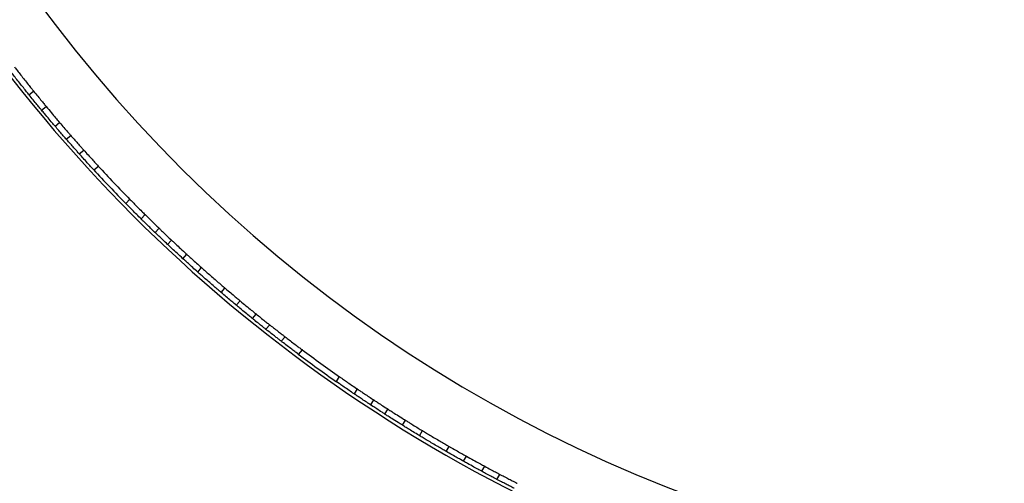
# Model space of a CAD drawing. Header units: millimetres. Extents: x 69 to 135, y 39 to 174.
# Tile 20 of 199: x 81.7 to 88.46, y 53.37 to 56.55. Entities that reach past the tile are written whole.
import ezdxf

# ---------------------------------------------------------------- set-up
doc = ezdxf.new("R2010")
doc.units = ezdxf.units.MM

msp = doc.modelspace()

# ---------------------------------------------------------------- linework, layer by layer
at = {"color": 7, "linetype": 'Continuous', "lineweight": 25}
for p, q in [((81.76738, 56.03813), (81.79877, 56.06293)), ((81.85383, 55.93242), (81.88523, 55.95722)), ((81.94634, 55.82239), (81.97776, 55.8472)), ((82.02324, 55.73316), (82.0547, 55.758)), ((82.11208, 55.63272), (82.14357, 55.65759)), ((82.21253, 55.52218), (82.24409, 55.5471)), ((82.45863, 55.32162), (82.43231, 55.29147)), ((82.56408, 55.21584), (82.53776, 55.18568)), ((82.66002, 55.12215), (82.63371, 55.09201)), ((82.71903, 55.01079), (82.74536, 55.04095)), ((82.82439, 54.91299), (82.8507, 54.94314)), ((82.92573, 54.82146), (82.95204, 54.8516)), ((83.08576, 54.6818), (83.11206, 54.71194)), ((83.19016, 54.59377), (83.21647, 54.62391)), ((83.30132, 54.50261), (83.32764, 54.53277)), ((83.3933, 54.42902), (83.41963, 54.45919)), ((83.49909, 54.34663), (83.52547, 54.37685)), ((83.61814, 54.25643), (83.64454, 54.28667)), ((83.89697, 54.10462), (83.87659, 54.07006)), ((84.02003, 54.01996), (83.99967, 53.98543)), ((84.13155, 53.9455), (84.11121, 53.911)), ((84.20998, 53.84682), (84.23032, 53.8813)), ((84.33152, 53.77004), (84.35184, 53.8045)), ((84.44795, 53.69868), (84.46827, 53.73314)), ((84.63092, 53.59081), (84.65124, 53.62526)), ((84.74972, 53.52346), (84.77004, 53.55792)), ((84.87573, 53.45428), (84.89606, 53.48876)), ((84.97967, 53.39885), (85.00003, 53.43339))]:
    msp.add_line(p, q, dxfattribs=at)
for radius, start, end in [(9.81066, 184.274548, 268.536033), (10.27307, 205.974179, 246.506588), (10.25, 222.688511, 224.498139), (10.21, 222.705741, 224.480909), (10.21, 233.293976, 235.069144), (10.25, 233.276746, 235.086374)]:
    msp.add_arc((89.74517, 62.47376), radius, start, end, dxfattribs=at)
for points, knots in [([(81.76738, 56.03813), (81.76227, 56.04447), (81.75205, 56.05715), (81.72903, 56.08593), (81.7035, 56.11808), (81.67769, 56.15089), (81.65473, 56.18031), (81.64172, 56.19709), (81.63654, 56.20379), (81.63574, 56.20482)], [0, 0, 0, 0, 0.1617663, 0.3235327, 0.4852962, 0.6470494, 0.8088009, 0.9705621, 1, 1, 1, 1]), ([(81.66713, 56.22961), (81.67212, 56.22317), (81.68208, 56.2103), (81.70474, 56.18123), (81.7301, 56.14895), (81.75603, 56.11623), (81.77932, 56.08708), (81.79264, 56.07053), (81.79795, 56.06394), (81.79877, 56.06293)], [0, 0, 0, 0, 0.1617663, 0.3235327, 0.4852962, 0.6470493, 0.8088008, 0.970562, 1, 1, 1, 1]), ([(81.85383, 55.93242), (81.85055, 55.93637), (81.84401, 55.94427), (81.8232, 55.96951), (81.79692, 56.00162), (81.77728, 56.0259), (81.76738, 56.03813)], [0, 0, 0, 0, 0.248939, 0.4978762, 0.7468565, 1, 1, 1, 1]), ([(81.79877, 56.06293), (81.80851, 56.05089), (81.82798, 56.02682), (81.8542, 55.99479), (81.87525, 55.96926), (81.88188, 55.96125), (81.88523, 55.95722)], [0, 0, 0, 0, 0.2489773, 0.4979535, 0.7469515, 1, 1, 1, 1]), ([(81.94634, 55.82239), (81.94218, 55.82727), (81.93386, 55.83703), (81.90752, 55.86813), (81.87936, 55.90167), (81.86058, 55.92429), (81.85383, 55.93242)], [0, 0, 0, 0, 0.2807841, 0.5615627, 0.842469, 1, 1, 1, 1]), ([(81.88523, 55.95722), (81.89726, 55.94276), (81.92132, 55.91384), (81.95142, 55.87816), (81.97004, 55.85624), (81.97572, 55.84959), (81.97776, 55.8472)], [0, 0, 0, 0, 0.2809818, 0.561963, 0.8429401, 1, 1, 1, 1]), ([(81.97776, 55.8472), (81.98793, 55.83531), (82.00828, 55.81152), (82.03329, 55.78263), (82.04932, 55.76421), (82.05587, 55.75671), (82.05444, 55.75835), (82.05431, 55.75851)], [0, 0, 0, 0, 0.2437405, 0.4874834, 0.7311437, 0.9745564, 1, 1, 1, 1]), ([(82.0223, 55.73435), (82.0226, 55.73401), (82.02411, 55.73227), (82.01613, 55.74141), (81.99878, 55.76137), (81.97406, 55.78997), (81.95512, 55.81213), (81.94634, 55.82239)], [0, 0, 0, 0, 0.0603125, 0.3034335, 0.5466012, 0.7900045, 1, 1, 1, 1]), ([(82.1114, 55.63358), (82.11119, 55.63382), (82.1107, 55.63437), (82.09988, 55.64645), (82.08205, 55.66646), (82.0589, 55.6926), (82.03729, 55.71717), (82.02463, 55.73168), (82.02027, 55.73667)], [0, 0, 0, 0, 0.1469933, 0.3351801, 0.523516, 0.7121809, 0.9011075, 1, 1, 1, 1]), ([(82.0517, 55.76149), (82.06014, 55.75184), (82.07702, 55.73253), (82.10192, 55.70434), (82.12298, 55.68064), (82.13761, 55.66427), (82.14346, 55.65775), (82.14334, 55.65788), (82.14331, 55.65791)], [0, 0, 0, 0, 0.1890304, 0.3780588, 0.5671149, 0.7560129, 0.9445943, 1, 1, 1, 1]), ([(82.21143, 55.52356), (82.21173, 55.52324), (82.21274, 55.52215), (82.20404, 55.53157), (82.18658, 55.55057), (82.16171, 55.57782), (82.13556, 55.60667), (82.11889, 55.62524), (82.11193, 55.633)], [0, 0, 0, 0, 0.0796076, 0.274129, 0.468782, 0.6639093, 0.859529, 1, 1, 1, 1]), ([(82.14338, 55.65784), (82.15317, 55.64695), (82.17274, 55.62517), (82.20084, 55.59425), (82.22412, 55.56883), (82.23915, 55.55251), (82.24491, 55.54627), (82.24389, 55.54737), (82.24379, 55.54748)], [0, 0, 0, 0, 0.195906, 0.39181055, 0.58770797, 0.783284, 0.97833666, 1, 1, 1, 1]), ([(82.538, 55.18548), (82.5276, 55.19578), (82.50681, 55.2164), (82.4773, 55.24597), (82.45304, 55.27046), (82.43747, 55.28627), (82.43152, 55.29233), (82.43257, 55.29126), (82.43267, 55.29115)], [0, 0, 0, 0, 0.1959017, 0.3918019, 0.587695, 0.7832693, 0.9783244, 1, 1, 1, 1]), ([(82.45996, 55.32046), (82.45965, 55.32077), (82.45861, 55.32183), (82.46759, 55.31268), (82.48571, 55.29431), (82.51169, 55.26812), (82.53922, 55.24058), (82.55694, 55.22301), (82.56435, 55.21567)], [0, 0, 0, 0, 0.0796027, 0.2741179, 0.4687658, 0.6638917, 0.8595138, 1, 1, 1, 1]), ([(82.63705, 55.08884), (82.62782, 55.09775), (82.60936, 55.11555), (82.58241, 55.14179), (82.55978, 55.16398), (82.54414, 55.1794), (82.53791, 55.18556), (82.53804, 55.18543), (82.53807, 55.1854)], [0, 0, 0, 0, 0.1890279, 0.3780537, 0.5671071, 0.7560036, 0.9445859, 1, 1, 1, 1]), ([(82.56491, 55.21512), (82.56514, 55.21489), (82.56566, 55.21438), (82.57719, 55.20298), (82.59629, 55.18418), (82.62127, 55.15977), (82.64475, 55.13698), (82.65861, 55.12361), (82.66338, 55.11902)], [0, 0, 0, 0, 0.14699, 0.3351731, 0.5235066, 0.7121717, 0.9011004, 1, 1, 1, 1]), ([(82.71903, 55.01079), (82.70765, 55.02154), (82.68489, 55.04303), (82.65726, 55.06942), (82.63965, 55.08633), (82.63248, 55.09324), (82.63404, 55.09173), (82.63419, 55.09159)], [0, 0, 0, 0, 0.2437388, 0.4874799, 0.7311392, 0.9745527, 1, 1, 1, 1]), ([(82.66116, 55.12115), (82.66083, 55.12147), (82.65917, 55.12307), (82.66791, 55.11464), (82.68699, 55.09633), (82.71433, 55.07024), (82.73554, 55.05022), (82.74536, 55.04095)], [0, 0, 0, 0, 0.0603102, 0.3034283, 0.5465934, 0.7899961, 1, 1, 1, 1]), ([(82.74536, 55.04095), (82.75002, 55.03656), (82.75936, 55.02777), (82.78913, 54.99992), (82.82125, 54.97015), (82.84291, 54.95028), (82.8507, 54.94314)], [0, 0, 0, 0, 0.2807833, 0.5615613, 0.8424678, 1, 1, 1, 1]), ([(82.82439, 54.91299), (82.81053, 54.92572), (82.78283, 54.95116), (82.74867, 54.98297), (82.72769, 55.00265), (82.72132, 55.00865), (82.71903, 55.01079)], [0, 0, 0, 0, 0.280981, 0.5619613, 0.8429377, 1, 1, 1, 1]), ([(82.92573, 54.82146), (82.91419, 54.83177), (82.89111, 54.8524), (82.8604, 54.88016), (82.83592, 54.90243), (82.82825, 54.90945), (82.82439, 54.91299)], [0, 0, 0, 0, 0.2489772, 0.4979533, 0.746951, 1, 1, 1, 1]), ([(82.8507, 54.94314), (82.85448, 54.93967), (82.86205, 54.93274), (82.88624, 54.91072), (82.91702, 54.88289), (82.9403, 54.86209), (82.95204, 54.8516)], [0, 0, 0, 0, 0.2489388, 0.4978757, 0.7468562, 1, 1, 1, 1]), ([(83.08576, 54.6818), (83.07957, 54.68709), (83.0672, 54.69768), (83.03928, 54.72173), (83.00828, 54.74865), (82.97688, 54.77615), (82.9489, 54.80085), (82.93303, 54.81496), (82.92671, 54.82059), (82.92573, 54.82146)], [0, 0, 0, 0, 0.1617663, 0.3235327, 0.4852962, 0.6470494, 0.8088009, 0.9705621, 1, 1, 1, 1]), ([(82.95204, 54.8516), (82.95812, 54.84618), (82.97028, 54.83535), (82.99789, 54.81094), (83.02875, 54.78387), (83.06025, 54.75648), (83.08851, 54.7321), (83.10464, 54.71828), (83.11107, 54.71278), (83.11206, 54.71194)], [0, 0, 0, 0, 0.16176634, 0.32353271, 0.48529624, 0.64704933, 0.80880079, 0.97056198, 1, 1, 1, 1]), ([(83.19016, 54.59377), (83.18633, 54.59696), (83.17857, 54.60341), (83.15384, 54.62409), (83.12246, 54.65054), (83.09833, 54.67105), (83.08621, 54.68141), (83.08576, 54.6818)], [0, 0, 0, 0, 0.2436194, 0.4925038, 0.7414494, 0.9904144, 1, 1, 1, 1]), ([(83.11206, 54.71194), (83.11692, 54.70779), (83.13346, 54.69367), (83.16124, 54.67014), (83.19031, 54.64572), (83.20874, 54.63034), (83.21435, 54.62567), (83.21647, 54.62391)], [0, 0, 0, 0, 0.103264, 0.351985, 0.6007434, 0.8495184, 1, 1, 1, 1]), ([(83.21647, 54.62391), (83.23037, 54.61239), (83.25875, 54.58886), (83.29476, 54.55942), (83.31792, 54.54063), (83.32499, 54.53491), (83.32764, 54.53277)], [0, 0, 0, 0, 0.2696246, 0.5505688, 0.83152, 1, 1, 1, 1]), ([(83.30132, 54.50261), (83.2965, 54.50651), (83.28674, 54.5144), (83.25571, 54.53966), (83.22169, 54.5676), (83.19868, 54.5867), (83.19016, 54.59377)], [0, 0, 0, 0, 0.2733504, 0.5540547, 0.8349374, 1, 1, 1, 1]), ([(83.39198, 54.43017), (83.39193, 54.4302), (83.39182, 54.43029), (83.37702, 54.44199), (83.35141, 54.46235), (83.32394, 54.48434), (83.3065, 54.49842), (83.30132, 54.50261)], [0, 0, 0, 0, 0.1675118, 0.4104875, 0.653613, 0.8969996, 1, 1, 1, 1]), ([(83.32764, 54.53277), (83.33734, 54.52495), (83.35926, 54.50728), (83.38862, 54.48385), (83.41015, 54.46678), (83.42034, 54.45874), (83.4187, 54.46003), (83.41831, 54.46034)], [0, 0, 0, 0, 0.1936692, 0.4373742, 0.6810126, 0.9244234, 1, 1, 1, 1]), ([(83.49836, 54.34727), (83.49819, 54.3474), (83.49778, 54.34771), (83.48614, 54.35667), (83.46563, 54.37252), (83.4385, 54.39361), (83.41193, 54.41442), (83.39586, 54.42711), (83.38974, 54.43193)], [0, 0, 0, 0, 0.1298756, 0.3179985, 0.5062957, 0.6949179, 0.8838151, 1, 1, 1, 1]), ([(83.41607, 54.46211), (83.42596, 54.45431), (83.44591, 54.43859), (83.47544, 54.41554), (83.5006, 54.39604), (83.51815, 54.38251), (83.52529, 54.37702), (83.52517, 54.37712), (83.52514, 54.37714)], [0, 0, 0, 0, 0.185673, 0.3746722, 0.5637215, 0.7526164, 0.9411963, 1, 1, 1, 1]), ([(83.61697, 54.25746), (83.61693, 54.25749), (83.61682, 54.25757), (83.60328, 54.26767), (83.57985, 54.28525), (83.54874, 54.30876), (83.52037, 54.33037), (83.5039, 54.34302), (83.49889, 54.34687)], [0, 0, 0, 0, 0.1342662, 0.3287147, 0.5234349, 0.7186669, 0.9143425, 1, 1, 1, 1]), ([(83.52524, 54.37706), (83.53451, 54.36995), (83.55535, 54.35398), (83.58714, 54.32986), (83.61611, 54.30804), (83.63594, 54.29321), (83.64503, 54.28643), (83.64382, 54.28734), (83.64353, 54.28755)], [0, 0, 0, 0, 0.1571316, 0.3529423, 0.5488188, 0.7444365, 0.9395508, 1, 1, 1, 1]), ([(83.89697, 54.10462), (83.89814, 54.1038), (83.90048, 54.10216), (83.91872, 54.08944), (83.94566, 54.07077), (83.97941, 54.04757), (84.00542, 54.02985), (84.0188, 54.02079), (84.02029, 54.01978)], [0, 0, 0, 0, 0.1946606, 0.3893112, 0.5842467, 0.7797103, 0.9755451, 1, 1, 1, 1]), ([(83.99993, 53.98526), (83.99406, 53.98923), (83.97623, 54.00132), (83.94619, 54.02185), (83.91437, 54.04378), (83.89053, 54.06033), (83.87827, 54.06888), (83.87706, 54.06973), (83.87659, 54.07006)], [0, 0, 0, 0, 0.0959228, 0.2915644, 0.4873558, 0.6829933, 0.8781854, 1, 1, 1, 1]), ([(84.02003, 54.01996), (84.02107, 54.01925), (84.02316, 54.01784), (84.03942, 54.00685), (84.06342, 53.99071), (84.09346, 53.97066), (84.11853, 53.95407), (84.13221, 53.94506), (84.13539, 53.94297)], [0, 0, 0, 0, 0.188276, 0.3765455, 0.5649976, 0.7537831, 0.9427957, 1, 1, 1, 1]), ([(84.11505, 53.90847), (84.10793, 53.91316), (84.09021, 53.92482), (84.06155, 53.94385), (84.03328, 53.96277), (84.01207, 53.97704), (84.00117, 53.98442), (84.00009, 53.98515), (83.99967, 53.98543)], [0, 0, 0, 0, 0.1268408, 0.3157091, 0.5046785, 0.6935603, 0.8821659, 1, 1, 1, 1]), ([(84.13155, 53.9455), (84.13288, 53.94462), (84.13554, 53.94287), (84.15632, 53.92922), (84.18696, 53.90924), (84.21405, 53.89174), (84.22885, 53.88224), (84.23032, 53.8813)], [0, 0, 0, 0, 0.2431666, 0.4863278, 0.7296432, 0.9732161, 1, 1, 1, 1]), ([(84.20998, 53.84682), (84.20359, 53.85092), (84.18395, 53.86355), (84.15408, 53.88292), (84.12704, 53.90059), (84.11312, 53.90974), (84.11174, 53.91065), (84.11121, 53.911)], [0, 0, 0, 0, 0.1174457, 0.3609603, 0.6044637, 0.8477829, 1, 1, 1, 1]), ([(84.23032, 53.8813), (84.23155, 53.8805), (84.23709, 53.87695), (84.25559, 53.8651), (84.29226, 53.84181), (84.32701, 53.81996), (84.34744, 53.80725), (84.35184, 53.8045)], [0, 0, 0, 0, 0.0805839, 0.3612005, 0.6419308, 0.9228262, 1, 1, 1, 1]), ([(84.33152, 53.77004), (84.32115, 53.7765), (84.29482, 53.79292), (84.25713, 53.81671), (84.22484, 53.83729), (84.21478, 53.84374), (84.20998, 53.84682)], [0, 0, 0, 0, 0.1821331, 0.4630256, 0.7439619, 1, 1, 1, 1]), ([(84.35184, 53.8045), (84.35285, 53.80387), (84.35734, 53.80108), (84.37239, 53.79173), (84.40213, 53.77339), (84.43589, 53.75274), (84.45867, 53.73895), (84.46827, 53.73314)], [0, 0, 0, 0, 0.0726729, 0.3213799, 0.5701284, 0.8189303, 1, 1, 1, 1]), ([(84.44795, 53.69868), (84.44662, 53.69949), (84.43214, 53.70823), (84.40435, 53.72512), (84.36977, 53.74634), (84.34356, 53.76255), (84.33541, 53.76762), (84.33152, 53.77004)], [0, 0, 0, 0, 0.02527595, 0.2741298, 0.52301716, 0.77193284, 1, 1, 1, 1]), ([(84.63092, 53.59081), (84.63016, 53.59124), (84.62327, 53.59521), (84.60578, 53.6053), (84.57384, 53.62389), (84.53799, 53.64492), (84.50237, 53.66603), (84.47101, 53.68479), (84.45467, 53.69463), (84.44831, 53.69847), (84.44795, 53.69868)], [0, 0, 0, 0, 0.01985019, 0.18160844, 0.3433748, 0.50513664, 0.66688837, 0.8286402, 0.99040217, 1, 1, 1, 1]), ([(84.46827, 53.73314), (84.47106, 53.73146), (84.48024, 53.72592), (84.50244, 53.71258), (84.53575, 53.69273), (84.57199, 53.67132), (84.6067, 53.65102), (84.63428, 53.63503), (84.64615, 53.62819), (84.65124, 53.62526)], [0, 0, 0, 0, 0.0705143, 0.2322134, 0.3939172, 0.555613, 0.7173004, 0.8789923, 1, 1, 1, 1]), ([(84.65124, 53.62526), (84.65677, 53.62208), (84.67563, 53.61124), (84.70726, 53.59322), (84.74032, 53.57455), (84.76126, 53.56283), (84.76764, 53.55927), (84.77004, 53.55792)], [0, 0, 0, 0, 0.103264, 0.351985, 0.6007434, 0.8495184, 1, 1, 1, 1]), ([(84.74972, 53.52346), (84.74536, 53.52589), (84.73655, 53.53081), (84.70845, 53.54659), (84.67274, 53.56682), (84.64525, 53.58255), (84.63143, 53.59051), (84.63092, 53.59081)], [0, 0, 0, 0, 0.2436194, 0.4925038, 0.7414494, 0.9904144, 1, 1, 1, 1]), ([(84.77004, 53.55792), (84.78648, 53.54879), (84.81936, 53.53051), (84.86032, 53.50812), (84.88561, 53.49441), (84.8933, 53.49025), (84.89606, 53.48876)], [0, 0, 0, 0, 0.2809818, 0.561963, 0.8429401, 1, 1, 1, 1]), ([(84.87573, 53.45428), (84.87009, 53.45733), (84.85881, 53.46342), (84.823, 53.48291), (84.78464, 53.50401), (84.75895, 53.51832), (84.74972, 53.52346)], [0, 0, 0, 0, 0.2807841, 0.5615627, 0.842469, 1, 1, 1, 1]), ([(84.89606, 53.48876), (84.90985, 53.48135), (84.93742, 53.46652), (84.97117, 53.44862), (84.99277, 53.43723), (85.00159, 53.4326), (84.99966, 53.43361), (84.99948, 53.43371)], [0, 0, 0, 0, 0.2437405, 0.4874834, 0.7311437, 0.9745564, 1, 1, 1, 1]), ([(84.97836, 53.39962), (84.97877, 53.39941), (84.9808, 53.39834), (84.97006, 53.40398), (84.94667, 53.41632), (84.91329, 53.43406), (84.88762, 53.44788), (84.87573, 53.45428)], [0, 0, 0, 0, 0.0603125, 0.3034335, 0.5466012, 0.7900045, 1, 1, 1, 1]), ([(85.09785, 53.33785), (85.09756, 53.33799), (85.09691, 53.33833), (85.08246, 53.34569), (85.05861, 53.3579), (85.02757, 53.37392), (84.99855, 53.38902), (84.9815, 53.39798), (84.97564, 53.40105)], [0, 0, 0, 0, 0.1469933, 0.3351801, 0.523516, 0.7121809, 0.9011075, 1, 1, 1, 1]), ([(84.99598, 53.43555), (85.00733, 53.4296), (85.03005, 53.4177), (85.06345, 53.4004), (85.09164, 53.38591), (85.11121, 53.37593), (85.11902, 53.37196), (85.11885, 53.37204), (85.11882, 53.37206)], [0, 0, 0, 0, 0.1890304, 0.3780588, 0.5671149, 0.7560129, 0.9445943, 1, 1, 1, 1])]:
    msp.add_open_spline(points, degree=3, knots=knots, dxfattribs=at)

doc.saveas('drawing.dxf')
